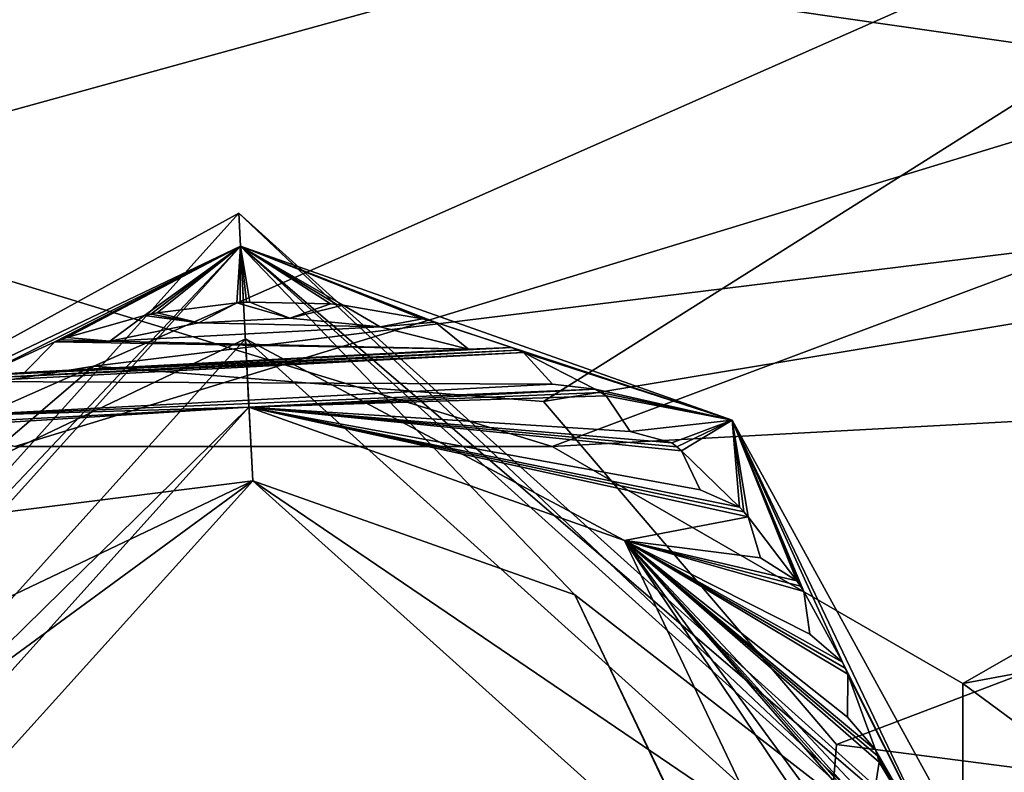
# Model space of a CAD drawing. Header units: inches. Extents: x -11.1 to 11.1, y -1.6 to 7.8.
# Tile 253 of 256: x -8.749 to -8.404, y 6.932 to 7.196. Entities that reach past the tile are written whole.
import ezdxf

# ---------------------------------------------------------------- set-up
doc = ezdxf.new("R2010")
doc.units = ezdxf.units.IN
doc.header["$LTSCALE"] = 81.481481
doc.header["$MEASUREMENT"] = 0

msp = doc.modelspace()

# ---------------------------------------------------------------- linework, layer by layer
at = {"layer": '19335', "linetype": 'Continuous'}
for points in [[(-7.7313, 7.3575, 8.57625), (-8.7503, 7.04641, 8.57625), (-9.5813, 7.09133, 8.57625), (-7.7313, 7.3575, 8.57625)], [(-9.5813, 7.3575, 8.57625), (-7.7313, 7.3575, 8.57625), (-9.5813, 7.09133, 8.57625), (-9.5813, 7.3575, 8.57625)], [(-8.5623, 7.04641, 8.57625), (-8.7503, 7.04641, 8.57625), (-7.7313, 7.3575, 8.57625), (-8.5623, 7.04641, 8.57625)], [(-8.4186, 6.96346, 8.57625), (-8.5623, 7.04641, 8.57625), (-7.7313, 7.3575, 8.57625), (-8.4186, 6.96346, 8.57625)], [(-8.4186, 6.79737, 8.57625), (-8.4186, 6.96346, 8.57625), (-7.7313, 7.3575, 8.57625), (-8.4186, 6.79737, 8.57625)], [(-7.93284, 6.60487, 8.57625), (-8.4186, 6.79737, 8.57625), (-7.7313, 7.3575, 8.57625), (-7.93284, 6.60487, 8.57625)]]:
    msp.add_3dface(points, dxfattribs=at)
at = {"layer": '19337', "linetype": 'Continuous'}
for points in [[(-9.5813, 7.3575, 8.76425), (-7.7313, 7.09133, 8.76425), (-7.7313, 7.3575, 8.76425), (-9.5813, 7.3575, 8.76425)], [(-7.7313, 7.09133, 8.76425), (-9.5813, 7.3575, 8.76425), (-8.5623, 7.04641, 8.76425), (-7.7313, 7.09133, 8.76425)], [(-8.5623, 7.04641, 8.76425), (-9.5813, 7.3575, 8.76425), (-8.7503, 7.04641, 8.76425), (-8.5623, 7.04641, 8.76425)], [(-8.4186, 6.96346, 8.76425), (-7.7313, 7.09133, 8.76425), (-8.5623, 7.04641, 8.76425), (-8.4186, 6.96346, 8.76425)], [(-7.7313, 7.09133, 8.76425), (-8.4186, 6.96346, 8.76425), (-7.93284, 6.60487, 8.76425), (-7.7313, 7.09133, 8.76425)], [(-8.4186, 6.96346, 8.76425), (-8.4186, 6.79737, 8.76425), (-7.93284, 6.60487, 8.76425), (-8.4186, 6.96346, 8.76425)]]:
    msp.add_3dface(points, dxfattribs=at)
at = {"layer": '19346', "linetype": 'Continuous'}
for points in [[(-8.7503, 7.04641, 8.57625), (-8.5623, 7.04641, 8.57625), (-8.7503, 7.04641, 8.76425), (-8.7503, 7.04641, 8.57625)], [(-8.5623, 7.04641, 8.57625), (-8.5623, 7.04641, 8.76425), (-8.7503, 7.04641, 8.76425), (-8.5623, 7.04641, 8.57625)]]:
    msp.add_3dface(points, dxfattribs=at)
at = {"layer": '19347', "linetype": 'Continuous'}
for points in [[(-8.5623, 7.04641, 8.57625), (-8.4186, 6.96346, 8.57625), (-8.5623, 7.04641, 8.76425), (-8.5623, 7.04641, 8.57625)], [(-8.4186, 6.96346, 8.57625), (-8.4186, 6.96346, 8.76425), (-8.5623, 7.04641, 8.76425), (-8.4186, 6.96346, 8.57625)], [(-8.4186, 6.96346, 8.57625), (-8.4186, 6.79737, 8.57625), (-8.4186, 6.96346, 8.76425), (-8.4186, 6.96346, 8.57625)], [(-8.4186, 6.79737, 8.57625), (-8.4186, 6.79737, 8.76425), (-8.4186, 6.96346, 8.76425), (-8.4186, 6.79737, 8.57625)]]:
    msp.add_3dface(points, dxfattribs=at)
at = {"layer": '19400', "linetype": 'Continuous'}
for points in [[(-9.46676, 7.21717, 8.76425), (-8.13392, 7.33433, 8.76425), (-9.58392, 6.93433, 8.76425), (-9.46676, 7.21717, 8.76425)], [(-9.58392, 6.93433, 8.76425), (-8.13392, 7.33433, 8.76425), (-8.72265, 7.07449, 8.76425), (-9.58392, 6.93433, 8.76425)], [(-8.13392, 7.33433, 8.76425), (-7.82241, 7.18523, 8.76425), (-8.72265, 7.07449, 8.76425), (-8.13392, 7.33433, 8.76425)], [(-8.72265, 7.07449, 8.76425), (-7.82241, 7.18523, 8.76425), (-8.56529, 7.06209, 8.76425), (-8.72265, 7.07449, 8.76425)], [(-7.82241, 7.18523, 8.76425), (-8.46276, 6.94207, 8.76425), (-8.56529, 7.06209, 8.76425), (-7.82241, 7.18523, 8.76425)], [(-7.82241, 7.18523, 8.76425), (-7.7431, 6.8491, 8.76425), (-8.46276, 6.94207, 8.76425), (-7.82241, 7.18523, 8.76425)], [(-8.84268, 6.97196, 8.76425), (-9.58392, 6.93433, 8.76425), (-8.72265, 7.07449, 8.76425), (-8.84268, 6.97196, 8.76425)], [(-8.46276, 6.94207, 8.76425), (-7.7431, 6.8491, 8.76425), (-8.47516, 6.7847, 8.76425), (-8.46276, 6.94207, 8.76425)]]:
    msp.add_3dface(points, dxfattribs=at)
at = {"layer": '19403', "linetype": 'Continuous'}
for points in [[(-9.18392, 7.33433, 8.95225), (-9.58392, 6.93433, 8.95225), (-8.13392, 7.33433, 8.95225), (-9.18392, 7.33433, 8.95225)], [(-8.13392, 7.33433, 8.95225), (-9.58392, 6.93433, 8.95225), (-8.72265, 7.07449, 8.95225), (-8.13392, 7.33433, 8.95225)], [(-8.13392, 7.33433, 8.95225), (-8.72265, 7.07449, 8.95225), (-8.56529, 7.06209, 8.95225), (-8.13392, 7.33433, 8.95225)], [(-7.82241, 7.18523, 8.95225), (-8.13392, 7.33433, 8.95225), (-8.56529, 7.06209, 8.95225), (-7.82241, 7.18523, 8.95225)], [(-7.7431, 6.8491, 8.95225), (-7.82241, 7.18523, 8.95225), (-8.59518, 6.68218, 8.95225), (-7.7431, 6.8491, 8.95225)], [(-7.82241, 7.18523, 8.95225), (-8.47516, 6.7847, 8.95225), (-8.59518, 6.68218, 8.95225), (-7.82241, 7.18523, 8.95225)], [(-8.46276, 6.94207, 8.95225), (-7.82241, 7.18523, 8.95225), (-8.56529, 7.06209, 8.95225), (-8.46276, 6.94207, 8.95225)], [(-7.82241, 7.18523, 8.95225), (-8.46276, 6.94207, 8.95225), (-8.47516, 6.7847, 8.95225), (-7.82241, 7.18523, 8.95225)], [(-9.58392, 6.93433, 8.95225), (-9.58392, 6.69333, 8.95225), (-8.72265, 7.07449, 8.95225), (-9.58392, 6.93433, 8.95225)], [(-9.58392, 6.69333, 8.95225), (-8.84268, 6.97196, 8.95225), (-8.72265, 7.07449, 8.95225), (-9.58392, 6.69333, 8.95225)]]:
    msp.add_3dface(points, dxfattribs=at)
at = {"layer": '19421', "linetype": 'Continuous'}
for points in [[(-8.46276, 6.94207, 8.76425), (-8.47516, 6.7847, 8.76425), (-8.46276, 6.94207, 8.95225), (-8.46276, 6.94207, 8.76425)], [(-8.46276, 6.94207, 8.95225), (-8.47516, 6.7847, 8.76425), (-8.47516, 6.7847, 8.95225), (-8.46276, 6.94207, 8.95225)]]:
    msp.add_3dface(points, dxfattribs=at)
at = {"layer": '19422', "linetype": 'Continuous'}
for points in [[(-8.84268, 6.97196, 8.76425), (-8.72265, 7.07449, 8.76425), (-8.84268, 6.97196, 8.95225), (-8.84268, 6.97196, 8.76425)], [(-8.84268, 6.97196, 8.95225), (-8.72265, 7.07449, 8.76425), (-8.72265, 7.07449, 8.95225), (-8.84268, 6.97196, 8.95225)], [(-8.72265, 7.07449, 8.76425), (-8.56529, 7.06209, 8.76425), (-8.72265, 7.07449, 8.95225), (-8.72265, 7.07449, 8.76425)], [(-8.72265, 7.07449, 8.95225), (-8.56529, 7.06209, 8.76425), (-8.56529, 7.06209, 8.95225), (-8.72265, 7.07449, 8.95225)], [(-8.56529, 7.06209, 8.76425), (-8.46276, 6.94207, 8.76425), (-8.56529, 7.06209, 8.95225), (-8.56529, 7.06209, 8.76425)], [(-8.46276, 6.94207, 8.76425), (-8.46276, 6.94207, 8.95225), (-8.56529, 7.06209, 8.95225), (-8.46276, 6.94207, 8.76425)]]:
    msp.add_3dface(points, dxfattribs=at)
at = {"layer": '69756', "color": 9, "linetype": 'Continuous', "true_color": 0xc6c1bc}
for points in [[(-8.54532, 7.06527, 8.91625), (-8.54725, 7.06643, 8.91625), (-8.54532, 7.06527, 8.95225), (-8.54532, 7.06527, 8.91625)], [(-8.54532, 7.06527, 8.95225), (-8.54725, 7.06643, 8.91625), (-8.54725, 7.06643, 8.95225), (-8.54532, 7.06527, 8.95225)], [(-8.5434, 7.06409, 8.91625), (-8.54532, 7.06527, 8.91625), (-8.5434, 7.06409, 8.95225), (-8.5434, 7.06409, 8.91625)], [(-8.5434, 7.06409, 8.95225), (-8.54532, 7.06527, 8.91625), (-8.54532, 7.06527, 8.95225), (-8.5434, 7.06409, 8.95225)]]:
    msp.add_3dface(points, dxfattribs=at)
at = {"layer": '69757', "color": 9, "linetype": 'Continuous', "true_color": 0xc6c1bc}
for points in [[(-8.672, 7.12799, 9.17075), (-8.90857, 6.86525, 9.17075), (-8.6714, 7.1165, 9.18225), (-8.672, 7.12799, 9.17075)], [(-8.6714, 7.1165, 9.18225), (-8.90857, 6.86525, 9.17075), (-8.89709, 6.86586, 9.18225), (-8.6714, 7.1165, 9.18225)]]:
    msp.add_3dface(points, dxfattribs=at)
at = {"layer": '69760', "color": 9, "linetype": 'Continuous', "true_color": 0xc6c1bc}
for points in [[(-8.47669, 6.99935, 8.91625), (-8.48944, 7.00737, 8.91625), (-8.48944, 7.00737, 8.95225), (-8.47669, 6.99935, 8.91625)], [(-8.47669, 6.99935, 8.91625), (-8.48944, 7.00737, 8.95225), (-8.47669, 6.99935, 8.95225), (-8.47669, 6.99935, 8.91625)]]:
    msp.add_3dface(points, dxfattribs=at)
at = {"layer": '69770', "color": 9, "linetype": 'Continuous', "true_color": 0xc6c1bc}
for points in [[(-8.73212, 7.08447, 8.91625), (-8.73424, 7.0837, 8.91625), (-8.73212, 7.08447, 8.95225), (-8.73212, 7.08447, 8.91625)], [(-8.73212, 7.08447, 8.95225), (-8.73424, 7.0837, 8.91625), (-8.73424, 7.0837, 8.95225), (-8.73212, 7.08447, 8.95225)], [(-8.73424, 7.0837, 8.91625), (-8.73635, 7.08292, 8.91625), (-8.73424, 7.0837, 8.95225), (-8.73424, 7.0837, 8.91625)], [(-8.73635, 7.08292, 8.91625), (-8.73635, 7.08292, 8.95225), (-8.73424, 7.0837, 8.95225), (-8.73635, 7.08292, 8.91625)]]:
    msp.add_3dface(points, dxfattribs=at)
at = {"layer": '69773', "color": 9, "linetype": 'Continuous', "true_color": 0xc6c1bc}
for points in [[(-8.66969, 7.08405, 8.85025), (-8.81213, 7.01603, 8.83225), (-8.86463, 6.86755, 8.85025), (-8.66969, 7.08405, 8.85025)], [(-8.66969, 7.08405, 8.83225), (-8.81213, 7.01603, 8.83225), (-8.66969, 7.08405, 8.85025), (-8.66969, 7.08405, 8.83225)]]:
    msp.add_3dface(points, dxfattribs=at)
at = {"layer": '69774', "color": 9, "linetype": 'Continuous', "true_color": 0xc6c1bc}
for points in [[(-8.66709, 7.03437, 9.18225), (-8.81497, 6.87054, 9.18225), (-8.66709, 7.03437, 8.83225), (-8.66709, 7.03437, 9.18225)], [(-8.66709, 7.03437, 8.83225), (-8.81497, 6.87054, 9.18225), (-8.77505, 6.98286, 8.83225), (-8.66709, 7.03437, 8.83225)]]:
    msp.add_3dface(points, dxfattribs=at)
at = {"layer": '69780', "color": 9, "linetype": 'Continuous', "true_color": 0xc6c1bc}
for points in [[(-8.67149, 7.09672, 8.91625), (-8.67261, 7.09665, 8.91625), (-8.67149, 7.09672, 8.95225), (-8.67149, 7.09672, 8.91625)], [(-8.67261, 7.09665, 8.91625), (-8.67261, 7.09665, 8.95225), (-8.67149, 7.09672, 8.95225), (-8.67261, 7.09665, 8.91625)], [(-8.67036, 7.09678, 8.91625), (-8.67149, 7.09672, 8.91625), (-8.67036, 7.09678, 8.95225), (-8.67036, 7.09678, 8.91625)], [(-8.67036, 7.09678, 8.95225), (-8.67149, 7.09672, 8.91625), (-8.67149, 7.09672, 8.95225), (-8.67036, 7.09678, 8.95225)], [(-8.66924, 7.09684, 8.91625), (-8.67036, 7.09678, 8.91625), (-8.66924, 7.09684, 8.95225), (-8.66924, 7.09684, 8.91625)], [(-8.66924, 7.09684, 8.95225), (-8.67036, 7.09678, 8.91625), (-8.67036, 7.09678, 8.95225), (-8.66924, 7.09684, 8.95225)], [(-8.66811, 7.09689, 8.91625), (-8.66924, 7.09684, 8.91625), (-8.66811, 7.09689, 8.95225), (-8.66811, 7.09689, 8.91625)], [(-8.66811, 7.09689, 8.95225), (-8.66924, 7.09684, 8.91625), (-8.66924, 7.09684, 8.95225), (-8.66811, 7.09689, 8.95225)]]:
    msp.add_3dface(points, dxfattribs=at)
at = {"layer": '69781', "color": 9, "linetype": 'Continuous', "true_color": 0xc6c1bc}
for points in [[(-8.66844, 7.06006, 8.91625), (-8.66969, 7.08405, 8.85025), (-8.86463, 6.86755, 8.85025), (-8.66844, 7.06006, 8.91625)], [(-8.84065, 6.8689, 8.91625), (-8.66844, 7.06006, 8.91625), (-8.86463, 6.86755, 8.85025), (-8.84065, 6.8689, 8.91625)]]:
    msp.add_3dface(points, dxfattribs=at)
at = {"layer": '69782', "color": 9, "linetype": 'Continuous', "true_color": 0xc6c1bc}
for points in [[(-8.45893, 6.95168, 8.91625), (-8.45883, 6.96674, 8.91625), (-8.45883, 6.96674, 8.95225), (-8.45893, 6.95168, 8.91625)], [(-8.45893, 6.95168, 8.91625), (-8.45883, 6.96674, 8.95225), (-8.45893, 6.95168, 8.95225), (-8.45893, 6.95168, 8.91625)]]:
    msp.add_3dface(points, dxfattribs=at)
at = {"layer": '69797', "color": 9, "linetype": 'Continuous', "true_color": 0xc6c1bc}
for points in [[(-8.66844, 7.06006, 8.91625), (-8.53699, 7.01342, 8.91625), (-8.66969, 7.08405, 8.85025), (-8.66844, 7.06006, 8.91625)], [(-8.66969, 7.08405, 8.85025), (-8.53699, 7.01342, 8.91625), (-8.4532, 6.88911, 8.85025), (-8.66969, 7.08405, 8.85025)], [(-8.53699, 7.01342, 8.91625), (-8.47719, 6.88776, 8.91625), (-8.4532, 6.88911, 8.85025), (-8.53699, 7.01342, 8.91625)]]:
    msp.add_3dface(points, dxfattribs=at)
at = {"layer": '69799', "color": 9, "linetype": 'Continuous', "true_color": 0xc6c1bc}
for points in [[(-8.44912, 6.94026, 8.91625), (-8.45893, 6.95168, 8.91625), (-8.45893, 6.95168, 8.95225), (-8.44912, 6.94026, 8.91625)], [(-8.44912, 6.94026, 8.91625), (-8.45893, 6.95168, 8.95225), (-8.44912, 6.94026, 8.95225), (-8.44912, 6.94026, 8.91625)]]:
    msp.add_3dface(points, dxfattribs=at)
at = {"layer": '69802', "color": 9, "linetype": 'Continuous', "true_color": 0xc6c1bc}
for points in [[(-8.63768, 7.09605, 8.91625), (-8.63992, 7.09625, 8.91625), (-8.63768, 7.09605, 8.95225), (-8.63768, 7.09605, 8.91625)], [(-8.63992, 7.09625, 8.91625), (-8.63992, 7.09625, 8.95225), (-8.63768, 7.09605, 8.95225), (-8.63992, 7.09625, 8.91625)], [(-8.63543, 7.09582, 8.91625), (-8.63768, 7.09605, 8.91625), (-8.63543, 7.09582, 8.95225), (-8.63543, 7.09582, 8.91625)], [(-8.63543, 7.09582, 8.95225), (-8.63768, 7.09605, 8.91625), (-8.63768, 7.09605, 8.95225), (-8.63543, 7.09582, 8.95225)]]:
    msp.add_3dface(points, dxfattribs=at)
at = {"layer": '69805', "color": 9, "linetype": 'Continuous', "true_color": 0xc6c1bc}
for points in [[(-8.59158, 7.08042, 8.91625), (-8.60328, 7.08989, 8.91625), (-8.60328, 7.08989, 8.95225), (-8.59158, 7.08042, 8.91625)], [(-8.59158, 7.08042, 8.91625), (-8.60328, 7.08989, 8.95225), (-8.59158, 7.08042, 8.95225), (-8.59158, 7.08042, 8.91625)]]:
    msp.add_3dface(points, dxfattribs=at)
at = {"layer": '69806', "color": 9, "linetype": 'Continuous', "true_color": 0xc6c1bc}
for points in [[(-8.68593, 7.08962, 8.91625), (-8.70058, 7.09308, 8.91625), (-8.70058, 7.09308, 8.95225), (-8.68593, 7.08962, 8.91625)], [(-8.68593, 7.08962, 8.91625), (-8.70058, 7.09308, 8.95225), (-8.68593, 7.08962, 8.95225), (-8.68593, 7.08962, 8.91625)]]:
    msp.add_3dface(points, dxfattribs=at)
at = {"layer": '69808', "color": 9, "linetype": 'Continuous', "true_color": 0xc6c1bc}
for points in [[(-8.57653, 7.08097, 8.91625), (-8.59158, 7.08042, 8.91625), (-8.59158, 7.08042, 8.95225), (-8.57653, 7.08097, 8.91625)], [(-8.57653, 7.08097, 8.91625), (-8.59158, 7.08042, 8.95225), (-8.57653, 7.08097, 8.95225), (-8.57653, 7.08097, 8.91625)]]:
    msp.add_3dface(points, dxfattribs=at)
at = {"layer": '69814', "color": 9, "linetype": 'Continuous', "true_color": 0xc6c1bc}
for points in [[(-8.66969, 7.08405, 8.83225), (-8.66709, 7.03437, 8.83225), (-8.81213, 7.01603, 8.83225), (-8.66969, 7.08405, 8.83225)], [(-8.4532, 6.88918, 8.83225), (-8.66709, 7.03437, 8.83225), (-8.66969, 7.08405, 8.83225), (-8.4532, 6.88918, 8.83225)], [(-8.66709, 7.03437, 8.83225), (-8.77505, 6.98286, 8.83225), (-8.81213, 7.01603, 8.83225), (-8.66709, 7.03437, 8.83225)], [(-8.5029, 6.88689, 8.83225), (-8.66709, 7.03437, 8.83225), (-8.4532, 6.88918, 8.83225), (-8.5029, 6.88689, 8.83225)]]:
    msp.add_3dface(points, dxfattribs=at)
at = {"layer": '69816', "color": 9, "linetype": 'Continuous', "true_color": 0xc6c1bc}
for points in [[(-8.6714, 7.1165, 9.18225), (-8.89709, 6.86586, 9.18225), (-8.66709, 7.03437, 9.18225), (-8.6714, 7.1165, 9.18225)], [(-8.42074, 6.8908, 9.18225), (-8.6714, 7.1165, 9.18225), (-8.55434, 6.99442, 9.18225), (-8.42074, 6.8908, 9.18225)], [(-8.55434, 6.99442, 9.18225), (-8.6714, 7.1165, 9.18225), (-8.66709, 7.03437, 9.18225), (-8.55434, 6.99442, 9.18225)], [(-8.66709, 7.03437, 9.18225), (-8.89709, 6.86586, 9.18225), (-8.81497, 6.87054, 9.18225), (-8.66709, 7.03437, 9.18225)], [(-8.50286, 6.88613, 9.18225), (-8.42074, 6.8908, 9.18225), (-8.55434, 6.99442, 9.18225), (-8.50286, 6.88613, 9.18225)]]:
    msp.add_3dface(points, dxfattribs=at)
at = {"layer": '69822', "color": 9, "linetype": 'Continuous', "true_color": 0xc6c1bc}
for points in [[(-8.4532, 6.88918, 8.83225), (-8.66969, 7.08405, 8.83225), (-8.4532, 6.88911, 8.85025), (-8.4532, 6.88918, 8.83225)], [(-8.66969, 7.08405, 8.83225), (-8.66969, 7.08405, 8.85025), (-8.4532, 6.88911, 8.85025), (-8.66969, 7.08405, 8.83225)]]:
    msp.add_3dface(points, dxfattribs=at)
at = {"layer": '69824', "color": 9, "linetype": 'Continuous', "true_color": 0xc6c1bc}
for points in [[(-8.57445, 7.08011, 8.91625), (-8.57653, 7.08097, 8.91625), (-8.57445, 7.08011, 8.95225), (-8.57445, 7.08011, 8.91625)], [(-8.57653, 7.08097, 8.91625), (-8.57653, 7.08097, 8.95225), (-8.57445, 7.08011, 8.95225), (-8.57653, 7.08097, 8.91625)], [(-8.57237, 7.07923, 8.91625), (-8.57445, 7.08011, 8.91625), (-8.57237, 7.07923, 8.95225), (-8.57237, 7.07923, 8.91625)], [(-8.57237, 7.07923, 8.95225), (-8.57445, 7.08011, 8.91625), (-8.57445, 7.08011, 8.95225), (-8.57237, 7.07923, 8.95225)]]:
    msp.add_3dface(points, dxfattribs=at)
at = {"layer": '69827', "color": 9, "linetype": 'Continuous', "true_color": 0xc6c1bc}
for points in [[(-8.44849, 6.9381, 8.91625), (-8.44912, 6.94026, 8.91625), (-8.44849, 6.9381, 8.95225), (-8.44849, 6.9381, 8.91625)], [(-8.44912, 6.94026, 8.91625), (-8.44912, 6.94026, 8.95225), (-8.44849, 6.9381, 8.95225), (-8.44912, 6.94026, 8.91625)], [(-8.44789, 6.93593, 8.91625), (-8.44849, 6.9381, 8.91625), (-8.44789, 6.93593, 8.95225), (-8.44789, 6.93593, 8.91625)], [(-8.44849, 6.9381, 8.91625), (-8.44849, 6.9381, 8.95225), (-8.44789, 6.93593, 8.95225), (-8.44849, 6.9381, 8.91625)]]:
    msp.add_3dface(points, dxfattribs=at)
at = {"layer": '69828', "color": 9, "linetype": 'Continuous', "true_color": 0xc6c1bc}
for points in [[(-8.45975, 6.96879, 8.91625), (-8.46069, 6.97084, 8.91625), (-8.45975, 6.96879, 8.95225), (-8.45975, 6.96879, 8.91625)], [(-8.46069, 6.97084, 8.91625), (-8.46069, 6.97084, 8.95225), (-8.45975, 6.96879, 8.95225), (-8.46069, 6.97084, 8.91625)], [(-8.45883, 6.96674, 8.91625), (-8.45975, 6.96879, 8.91625), (-8.45883, 6.96674, 8.95225), (-8.45883, 6.96674, 8.91625)], [(-8.45975, 6.96879, 8.91625), (-8.45975, 6.96879, 8.95225), (-8.45883, 6.96674, 8.95225), (-8.45975, 6.96879, 8.91625)]]:
    msp.add_3dface(points, dxfattribs=at)
at = {"layer": '69829', "color": 9, "linetype": 'Continuous', "true_color": 0xc6c1bc}
for points in [[(-8.51872, 7.04625, 8.91625), (-8.52046, 7.04769, 8.91625), (-8.51872, 7.04625, 8.95225), (-8.51872, 7.04625, 8.91625)], [(-8.52046, 7.04769, 8.91625), (-8.52046, 7.04769, 8.95225), (-8.51872, 7.04625, 8.95225), (-8.52046, 7.04769, 8.91625)], [(-8.517, 7.0448, 8.91625), (-8.51872, 7.04625, 8.91625), (-8.517, 7.0448, 8.95225), (-8.517, 7.0448, 8.91625)], [(-8.51872, 7.04625, 8.91625), (-8.51872, 7.04625, 8.95225), (-8.517, 7.0448, 8.95225), (-8.51872, 7.04625, 8.91625)]]:
    msp.add_3dface(points, dxfattribs=at)
at = {"layer": '69830', "color": 9, "linetype": 'Continuous', "true_color": 0xc6c1bc}
for points in [[(-8.60765, 7.09099, 8.91625), (-8.62245, 7.0882, 8.91625), (-8.62245, 7.0882, 8.95225), (-8.60765, 7.09099, 8.91625)], [(-8.60765, 7.09099, 8.91625), (-8.62245, 7.0882, 8.95225), (-8.60765, 7.09099, 8.95225), (-8.60765, 7.09099, 8.91625)]]:
    msp.add_3dface(points, dxfattribs=at)
at = {"layer": '69835', "color": 9, "linetype": 'Continuous', "true_color": 0xc6c1bc}
for points in [[(-8.46069, 6.97084, 8.91625), (-8.4721, 6.98067, 8.91625), (-8.4721, 6.98067, 8.95225), (-8.46069, 6.97084, 8.91625)], [(-8.46069, 6.97084, 8.91625), (-8.4721, 6.98067, 8.95225), (-8.46069, 6.97084, 8.95225), (-8.46069, 6.97084, 8.91625)]]:
    msp.add_3dface(points, dxfattribs=at)
at = {"layer": '69836', "color": 9, "linetype": 'Continuous', "true_color": 0xc6c1bc}
for points in [[(-8.47546, 6.99747, 8.91625), (-8.47669, 6.99935, 8.91625), (-8.47546, 6.99747, 8.95225), (-8.47546, 6.99747, 8.91625)], [(-8.47669, 6.99935, 8.91625), (-8.47669, 6.99935, 8.95225), (-8.47546, 6.99747, 8.95225), (-8.47669, 6.99935, 8.91625)], [(-8.47424, 6.99557, 8.91625), (-8.47546, 6.99747, 8.91625), (-8.47424, 6.99557, 8.95225), (-8.47424, 6.99557, 8.91625)], [(-8.47546, 6.99747, 8.91625), (-8.47546, 6.99747, 8.95225), (-8.47424, 6.99557, 8.95225), (-8.47546, 6.99747, 8.91625)]]:
    msp.add_3dface(points, dxfattribs=at)
at = {"layer": '69840', "color": 9, "linetype": 'Continuous', "true_color": 0xc6c1bc}
for points in [[(-8.62245, 7.0882, 8.91625), (-8.63543, 7.09582, 8.91625), (-8.63543, 7.09582, 8.95225), (-8.62245, 7.0882, 8.91625)], [(-8.62245, 7.0882, 8.91625), (-8.63543, 7.09582, 8.95225), (-8.62245, 7.0882, 8.95225), (-8.62245, 7.0882, 8.91625)]]:
    msp.add_3dface(points, dxfattribs=at)
at = {"layer": '69841', "color": 9, "linetype": 'Continuous', "true_color": 0xc6c1bc}
for points in [[(-8.54725, 7.06643, 8.95225), (-8.54725, 7.06643, 8.91625), (-8.56221, 7.06812, 8.95225), (-8.54725, 7.06643, 8.95225)], [(-8.54725, 7.06643, 8.91625), (-8.56221, 7.06812, 8.91625), (-8.56221, 7.06812, 8.95225), (-8.54725, 7.06643, 8.91625)]]:
    msp.add_3dface(points, dxfattribs=at)
at = {"layer": '69846', "color": 9, "linetype": 'Continuous', "true_color": 0xc6c1bc}
for points in [[(-8.6714, 7.1165, 8.95225), (-8.76203, 7.07125, 8.95225), (-8.8363, 7.03775, 8.95225), (-8.6714, 7.1165, 8.95225)], [(-8.73635, 7.08292, 8.95225), (-8.76203, 7.07125, 8.95225), (-8.6714, 7.1165, 8.95225), (-8.73635, 7.08292, 8.95225)], [(-8.73424, 7.0837, 8.95225), (-8.73635, 7.08292, 8.95225), (-8.6714, 7.1165, 8.95225), (-8.73424, 7.0837, 8.95225)], [(-8.73212, 7.08447, 8.95225), (-8.73424, 7.0837, 8.95225), (-8.6714, 7.1165, 8.95225), (-8.73212, 7.08447, 8.95225)], [(-8.705, 7.09217, 8.95225), (-8.73212, 7.08447, 8.95225), (-8.6714, 7.1165, 8.95225), (-8.705, 7.09217, 8.95225)], [(-8.70279, 7.09264, 8.95225), (-8.705, 7.09217, 8.95225), (-8.6714, 7.1165, 8.95225), (-8.70279, 7.09264, 8.95225)], [(-8.70058, 7.09308, 8.95225), (-8.70279, 7.09264, 8.95225), (-8.6714, 7.1165, 8.95225), (-8.70058, 7.09308, 8.95225)], [(-8.67261, 7.09665, 8.95225), (-8.70058, 7.09308, 8.95225), (-8.6714, 7.1165, 8.95225), (-8.67261, 7.09665, 8.95225)], [(-8.67149, 7.09672, 8.95225), (-8.67261, 7.09665, 8.95225), (-8.6714, 7.1165, 8.95225), (-8.67149, 7.09672, 8.95225)], [(-8.67036, 7.09678, 8.95225), (-8.67149, 7.09672, 8.95225), (-8.6714, 7.1165, 8.95225), (-8.67036, 7.09678, 8.95225)], [(-8.66811, 7.09689, 8.95225), (-8.66924, 7.09684, 8.95225), (-8.6714, 7.1165, 8.95225), (-8.66811, 7.09689, 8.95225)], [(-8.63992, 7.09625, 8.95225), (-8.66811, 7.09689, 8.95225), (-8.6714, 7.1165, 8.95225), (-8.63992, 7.09625, 8.95225)], [(-8.66924, 7.09684, 8.95225), (-8.67036, 7.09678, 8.95225), (-8.6714, 7.1165, 8.95225), (-8.66924, 7.09684, 8.95225)], [(-8.63768, 7.09605, 8.95225), (-8.63992, 7.09625, 8.95225), (-8.6714, 7.1165, 8.95225), (-8.63768, 7.09605, 8.95225)], [(-8.63543, 7.09582, 8.95225), (-8.63768, 7.09605, 8.95225), (-8.6714, 7.1165, 8.95225), (-8.63543, 7.09582, 8.95225)], [(-8.60765, 7.09099, 8.95225), (-8.63543, 7.09582, 8.95225), (-8.6714, 7.1165, 8.95225), (-8.60765, 7.09099, 8.95225)], [(-8.60546, 7.09045, 8.95225), (-8.60765, 7.09099, 8.95225), (-8.6714, 7.1165, 8.95225), (-8.60546, 7.09045, 8.95225)], [(-8.60328, 7.08989, 8.95225), (-8.60546, 7.09045, 8.95225), (-8.6714, 7.1165, 8.95225), (-8.60328, 7.08989, 8.95225)], [(-8.60328, 7.08989, 8.95225), (-8.6714, 7.1165, 8.95225), (-8.49931, 7.05555, 8.95225), (-8.60328, 7.08989, 8.95225)], [(-8.68593, 7.08962, 8.95225), (-8.70058, 7.09308, 8.95225), (-8.67261, 7.09665, 8.95225), (-8.68593, 7.08962, 8.95225)], [(-8.65413, 7.09129, 8.95225), (-8.66811, 7.09689, 8.95225), (-8.63992, 7.09625, 8.95225), (-8.65413, 7.09129, 8.95225)], [(-8.62245, 7.0882, 8.95225), (-8.63543, 7.09582, 8.95225), (-8.60765, 7.09099, 8.95225), (-8.62245, 7.0882, 8.95225)], [(-8.71712, 7.08324, 8.95225), (-8.73212, 7.08447, 8.95225), (-8.705, 7.09217, 8.95225), (-8.71712, 7.08324, 8.95225)], [(-8.59158, 7.08042, 8.95225), (-8.60328, 7.08989, 8.95225), (-8.57653, 7.08097, 8.95225), (-8.59158, 7.08042, 8.95225)], [(-8.57653, 7.08097, 8.95225), (-8.60328, 7.08989, 8.95225), (-8.49931, 7.05555, 8.95225), (-8.57653, 7.08097, 8.95225)], [(-8.74701, 7.07228, 8.95225), (-8.76203, 7.07125, 8.95225), (-8.73635, 7.08292, 8.95225), (-8.74701, 7.07228, 8.95225)], [(-8.57445, 7.08011, 8.95225), (-8.57653, 7.08097, 8.95225), (-8.49931, 7.05555, 8.95225), (-8.57445, 7.08011, 8.95225)], [(-8.57237, 7.07923, 8.95225), (-8.57445, 7.08011, 8.95225), (-8.49931, 7.05555, 8.95225), (-8.57237, 7.07923, 8.95225)], [(-8.57237, 7.07923, 8.95225), (-8.54725, 7.06643, 8.95225), (-8.56221, 7.06812, 8.95225), (-8.57237, 7.07923, 8.95225)], [(-8.54725, 7.06643, 8.95225), (-8.57237, 7.07923, 8.95225), (-8.49931, 7.05555, 8.95225), (-8.54725, 7.06643, 8.95225)], [(-8.54532, 7.06527, 8.95225), (-8.54725, 7.06643, 8.95225), (-8.49931, 7.05555, 8.95225), (-8.54532, 7.06527, 8.95225)], [(-8.5434, 7.06409, 8.95225), (-8.54532, 7.06527, 8.95225), (-8.49931, 7.05555, 8.95225), (-8.5434, 7.06409, 8.95225)], [(-8.5434, 7.06409, 8.95225), (-8.49931, 7.05555, 8.95225), (-8.535, 7.05159, 8.95225), (-8.5434, 7.06409, 8.95225)], [(-8.535, 7.05159, 8.95225), (-8.49931, 7.05555, 8.95225), (-8.52046, 7.04769, 8.95225), (-8.535, 7.05159, 8.95225)], [(-8.52046, 7.04769, 8.95225), (-8.49931, 7.05555, 8.95225), (-8.51872, 7.04625, 8.95225), (-8.52046, 7.04769, 8.95225)], [(-8.51872, 7.04625, 8.95225), (-8.49931, 7.05555, 8.95225), (-8.517, 7.0448, 8.95225), (-8.51872, 7.04625, 8.95225)], [(-8.517, 7.0448, 8.95225), (-8.49931, 7.05555, 8.95225), (-8.49677, 7.02516, 8.95225), (-8.517, 7.0448, 8.95225)], [(-8.49931, 7.05555, 8.95225), (-8.42074, 6.89082, 8.95225), (-8.46069, 6.97084, 8.95225), (-8.49931, 7.05555, 8.95225)], [(-8.49677, 7.02516, 8.95225), (-8.49931, 7.05555, 8.95225), (-8.49526, 7.02348, 8.95225), (-8.49677, 7.02516, 8.95225)], [(-8.49526, 7.02348, 8.95225), (-8.49931, 7.05555, 8.95225), (-8.49377, 7.02179, 8.95225), (-8.49526, 7.02348, 8.95225)], [(-8.49377, 7.02179, 8.95225), (-8.49931, 7.05555, 8.95225), (-8.47669, 6.99935, 8.95225), (-8.49377, 7.02179, 8.95225)], [(-8.47669, 6.99935, 8.95225), (-8.49931, 7.05555, 8.95225), (-8.47546, 6.99747, 8.95225), (-8.47669, 6.99935, 8.95225)], [(-8.47546, 6.99747, 8.95225), (-8.49931, 7.05555, 8.95225), (-8.47424, 6.99557, 8.95225), (-8.47546, 6.99747, 8.95225)], [(-8.47424, 6.99557, 8.95225), (-8.49931, 7.05555, 8.95225), (-8.46069, 6.97084, 8.95225), (-8.47424, 6.99557, 8.95225)], [(-8.51056, 7.03119, 8.95225), (-8.517, 7.0448, 8.95225), (-8.49677, 7.02516, 8.95225), (-8.51056, 7.03119, 8.95225)], [(-8.48944, 7.00737, 8.95225), (-8.49377, 7.02179, 8.95225), (-8.47669, 6.99935, 8.95225), (-8.48944, 7.00737, 8.95225)], [(-8.4721, 6.98067, 8.95225), (-8.47424, 6.99557, 8.95225), (-8.46069, 6.97084, 8.95225), (-8.4721, 6.98067, 8.95225)], [(-8.46069, 6.97084, 8.95225), (-8.42074, 6.89082, 8.95225), (-8.45975, 6.96879, 8.95225), (-8.46069, 6.97084, 8.95225)], [(-8.45975, 6.96879, 8.95225), (-8.42074, 6.89082, 8.95225), (-8.45883, 6.96674, 8.95225), (-8.45975, 6.96879, 8.95225)], [(-8.45893, 6.95168, 8.95225), (-8.45883, 6.96674, 8.95225), (-8.44912, 6.94026, 8.95225), (-8.45893, 6.95168, 8.95225)], [(-8.45883, 6.96674, 8.95225), (-8.42074, 6.89082, 8.95225), (-8.44912, 6.94026, 8.95225), (-8.45883, 6.96674, 8.95225)], [(-8.44912, 6.94026, 8.95225), (-8.42074, 6.89082, 8.95225), (-8.44849, 6.9381, 8.95225), (-8.44912, 6.94026, 8.95225)], [(-8.44849, 6.9381, 8.95225), (-8.42074, 6.89082, 8.95225), (-8.44789, 6.93593, 8.95225), (-8.44849, 6.9381, 8.95225)], [(-8.44789, 6.93593, 8.95225), (-8.42074, 6.89082, 8.95225), (-8.45023, 6.92106, 8.95225), (-8.44789, 6.93593, 8.95225)]]:
    msp.add_3dface(points, dxfattribs=at)
at = {"layer": '69847', "color": 9, "linetype": 'Continuous', "true_color": 0xc6c1bc}
for points in [[(-8.672, 7.12799, 8.96375), (-8.8363, 7.03775, 8.95225), (-8.90857, 6.86525, 8.96375), (-8.672, 7.12799, 8.96375)], [(-8.6714, 7.1165, 8.95225), (-8.8363, 7.03775, 8.95225), (-8.672, 7.12799, 8.96375), (-8.6714, 7.1165, 8.95225)]]:
    msp.add_3dface(points, dxfattribs=at)
at = {"layer": '69849', "color": 9, "linetype": 'Continuous', "true_color": 0xc6c1bc}
for points in [[(-8.60546, 7.09045, 8.91625), (-8.60765, 7.09099, 8.91625), (-8.60546, 7.09045, 8.95225), (-8.60546, 7.09045, 8.91625)], [(-8.60765, 7.09099, 8.91625), (-8.60765, 7.09099, 8.95225), (-8.60546, 7.09045, 8.95225), (-8.60765, 7.09099, 8.91625)], [(-8.60328, 7.08989, 8.91625), (-8.60546, 7.09045, 8.91625), (-8.60328, 7.08989, 8.95225), (-8.60328, 7.08989, 8.91625)], [(-8.60328, 7.08989, 8.95225), (-8.60546, 7.09045, 8.91625), (-8.60546, 7.09045, 8.95225), (-8.60328, 7.08989, 8.95225)]]:
    msp.add_3dface(points, dxfattribs=at)
at = {"layer": '69850', "color": 9, "linetype": 'Continuous', "true_color": 0xc6c1bc}
for points in [[(-8.48944, 7.00737, 8.91625), (-8.49377, 7.02179, 8.91625), (-8.49377, 7.02179, 8.95225), (-8.48944, 7.00737, 8.91625)], [(-8.48944, 7.00737, 8.91625), (-8.49377, 7.02179, 8.95225), (-8.48944, 7.00737, 8.95225), (-8.48944, 7.00737, 8.91625)]]:
    msp.add_3dface(points, dxfattribs=at)
at = {"layer": '69852', "color": 9, "linetype": 'Continuous', "true_color": 0xc6c1bc}
for points in [[(-8.67261, 7.09665, 8.91625), (-8.65413, 7.09129, 8.91625), (-8.68593, 7.08962, 8.91625), (-8.67261, 7.09665, 8.91625)], [(-8.66811, 7.09689, 8.91625), (-8.65413, 7.09129, 8.91625), (-8.67261, 7.09665, 8.91625), (-8.66811, 7.09689, 8.91625)], [(-8.67149, 7.09672, 8.91625), (-8.66811, 7.09689, 8.91625), (-8.67261, 7.09665, 8.91625), (-8.67149, 7.09672, 8.91625)], [(-8.66924, 7.09684, 8.91625), (-8.66811, 7.09689, 8.91625), (-8.67149, 7.09672, 8.91625), (-8.66924, 7.09684, 8.91625)], [(-8.67036, 7.09678, 8.91625), (-8.66924, 7.09684, 8.91625), (-8.67149, 7.09672, 8.91625), (-8.67036, 7.09678, 8.91625)], [(-8.63992, 7.09625, 8.91625), (-8.63543, 7.09582, 8.91625), (-8.65413, 7.09129, 8.91625), (-8.63992, 7.09625, 8.91625)], [(-8.63543, 7.09582, 8.91625), (-8.62245, 7.0882, 8.91625), (-8.65413, 7.09129, 8.91625), (-8.63543, 7.09582, 8.91625)], [(-8.63768, 7.09605, 8.91625), (-8.63543, 7.09582, 8.91625), (-8.63992, 7.09625, 8.91625), (-8.63768, 7.09605, 8.91625)], [(-8.705, 7.09217, 8.91625), (-8.68593, 7.08962, 8.91625), (-8.71712, 7.08324, 8.91625), (-8.705, 7.09217, 8.91625)], [(-8.70279, 7.09264, 8.91625), (-8.68593, 7.08962, 8.91625), (-8.705, 7.09217, 8.91625), (-8.70279, 7.09264, 8.91625)], [(-8.70058, 7.09308, 8.91625), (-8.68593, 7.08962, 8.91625), (-8.70279, 7.09264, 8.91625), (-8.70058, 7.09308, 8.91625)], [(-8.65413, 7.09129, 8.91625), (-8.62245, 7.0882, 8.91625), (-8.68593, 7.08962, 8.91625), (-8.65413, 7.09129, 8.91625)], [(-8.68593, 7.08962, 8.91625), (-8.62245, 7.0882, 8.91625), (-8.71712, 7.08324, 8.91625), (-8.68593, 7.08962, 8.91625)], [(-8.62245, 7.0882, 8.91625), (-8.59158, 7.08042, 8.91625), (-8.71712, 7.08324, 8.91625), (-8.62245, 7.0882, 8.91625)], [(-8.60765, 7.09099, 8.91625), (-8.60328, 7.08989, 8.91625), (-8.62245, 7.0882, 8.91625), (-8.60765, 7.09099, 8.91625)], [(-8.60328, 7.08989, 8.91625), (-8.59158, 7.08042, 8.91625), (-8.62245, 7.0882, 8.91625), (-8.60328, 7.08989, 8.91625)], [(-8.60546, 7.09045, 8.91625), (-8.60328, 7.08989, 8.91625), (-8.60765, 7.09099, 8.91625), (-8.60546, 7.09045, 8.91625)], [(-8.73212, 7.08447, 8.91625), (-8.71712, 7.08324, 8.91625), (-8.73424, 7.0837, 8.91625), (-8.73212, 7.08447, 8.91625)], [(-8.57653, 7.08097, 8.91625), (-8.57445, 7.08011, 8.91625), (-8.76203, 7.07125, 8.91625), (-8.57653, 7.08097, 8.91625)], [(-8.74701, 7.07228, 8.91625), (-8.57653, 7.08097, 8.91625), (-8.76203, 7.07125, 8.91625), (-8.74701, 7.07228, 8.91625)], [(-8.73635, 7.08292, 8.91625), (-8.59158, 7.08042, 8.91625), (-8.74701, 7.07228, 8.91625), (-8.73635, 7.08292, 8.91625)], [(-8.59158, 7.08042, 8.91625), (-8.57653, 7.08097, 8.91625), (-8.74701, 7.07228, 8.91625), (-8.59158, 7.08042, 8.91625)], [(-8.73424, 7.0837, 8.91625), (-8.71712, 7.08324, 8.91625), (-8.73635, 7.08292, 8.91625), (-8.73424, 7.0837, 8.91625)], [(-8.71712, 7.08324, 8.91625), (-8.59158, 7.08042, 8.91625), (-8.73635, 7.08292, 8.91625), (-8.71712, 7.08324, 8.91625)], [(-8.57237, 7.07923, 8.91625), (-8.56221, 7.06812, 8.91625), (-8.76598, 7.06909, 8.91625), (-8.57237, 7.07923, 8.91625)], [(-8.76401, 7.07018, 8.91625), (-8.57237, 7.07923, 8.91625), (-8.76598, 7.06909, 8.91625), (-8.76401, 7.07018, 8.91625)], [(-8.57445, 7.08011, 8.91625), (-8.57237, 7.07923, 8.91625), (-8.76401, 7.07018, 8.91625), (-8.57445, 7.08011, 8.91625)], [(-8.76203, 7.07125, 8.91625), (-8.57445, 7.08011, 8.91625), (-8.76401, 7.07018, 8.91625), (-8.76203, 7.07125, 8.91625)], [(-8.76598, 7.06909, 8.91625), (-8.56221, 7.06812, 8.91625), (-8.77493, 7.05698, 8.91625), (-8.76598, 7.06909, 8.91625)], [(-8.56221, 7.06812, 8.91625), (-8.54725, 7.06643, 8.91625), (-8.77493, 7.05698, 8.91625), (-8.56221, 7.06812, 8.91625)], [(-8.54725, 7.06643, 8.91625), (-8.66844, 7.06006, 8.91625), (-8.77493, 7.05698, 8.91625), (-8.54725, 7.06643, 8.91625)], [(-8.54725, 7.06643, 8.91625), (-8.54532, 7.06527, 8.91625), (-8.66844, 7.06006, 8.91625), (-8.54725, 7.06643, 8.91625)], [(-8.54532, 7.06527, 8.91625), (-8.5434, 7.06409, 8.91625), (-8.66844, 7.06006, 8.91625), (-8.54532, 7.06527, 8.91625)], [(-8.5434, 7.06409, 8.91625), (-8.535, 7.05159, 8.91625), (-8.66844, 7.06006, 8.91625), (-8.5434, 7.06409, 8.91625)], [(-8.79143, 7.05238, 8.91625), (-8.66844, 7.06006, 8.91625), (-8.84065, 6.8689, 8.91625), (-8.79143, 7.05238, 8.91625)], [(-8.79143, 7.05238, 8.91625), (-8.78963, 7.05373, 8.91625), (-8.66844, 7.06006, 8.91625), (-8.79143, 7.05238, 8.91625)], [(-8.78963, 7.05373, 8.91625), (-8.77493, 7.05698, 8.91625), (-8.66844, 7.06006, 8.91625), (-8.78963, 7.05373, 8.91625)], [(-8.49526, 7.02348, 8.91625), (-8.49377, 7.02179, 8.91625), (-8.66844, 7.06006, 8.91625), (-8.49526, 7.02348, 8.91625)], [(-8.66844, 7.06006, 8.91625), (-8.49377, 7.02179, 8.91625), (-8.53699, 7.01342, 8.91625), (-8.66844, 7.06006, 8.91625)], [(-8.49677, 7.02516, 8.91625), (-8.49526, 7.02348, 8.91625), (-8.66844, 7.06006, 8.91625), (-8.49677, 7.02516, 8.91625)], [(-8.51056, 7.03119, 8.91625), (-8.49677, 7.02516, 8.91625), (-8.66844, 7.06006, 8.91625), (-8.51056, 7.03119, 8.91625)], [(-8.517, 7.0448, 8.91625), (-8.51056, 7.03119, 8.91625), (-8.66844, 7.06006, 8.91625), (-8.517, 7.0448, 8.91625)], [(-8.51872, 7.04625, 8.91625), (-8.517, 7.0448, 8.91625), (-8.66844, 7.06006, 8.91625), (-8.51872, 7.04625, 8.91625)], [(-8.52046, 7.04769, 8.91625), (-8.51872, 7.04625, 8.91625), (-8.66844, 7.06006, 8.91625), (-8.52046, 7.04769, 8.91625)], [(-8.535, 7.05159, 8.91625), (-8.52046, 7.04769, 8.91625), (-8.66844, 7.06006, 8.91625), (-8.535, 7.05159, 8.91625)], [(-8.49377, 7.02179, 8.91625), (-8.48944, 7.00737, 8.91625), (-8.53699, 7.01342, 8.91625), (-8.49377, 7.02179, 8.91625)], [(-8.44166, 6.90383, 8.91625), (-8.4462, 6.88948, 8.91625), (-8.53699, 7.01342, 8.91625), (-8.44166, 6.90383, 8.91625)], [(-8.53699, 7.01342, 8.91625), (-8.4462, 6.88948, 8.91625), (-8.47719, 6.88776, 8.91625), (-8.53699, 7.01342, 8.91625)], [(-8.44193, 6.90607, 8.91625), (-8.44166, 6.90383, 8.91625), (-8.53699, 7.01342, 8.91625), (-8.44193, 6.90607, 8.91625)], [(-8.44223, 6.9083, 8.91625), (-8.44193, 6.90607, 8.91625), (-8.53699, 7.01342, 8.91625), (-8.44223, 6.9083, 8.91625)], [(-8.45023, 6.92106, 8.91625), (-8.44223, 6.9083, 8.91625), (-8.53699, 7.01342, 8.91625), (-8.45023, 6.92106, 8.91625)], [(-8.44789, 6.93593, 8.91625), (-8.45023, 6.92106, 8.91625), (-8.53699, 7.01342, 8.91625), (-8.44789, 6.93593, 8.91625)], [(-8.44849, 6.9381, 8.91625), (-8.44789, 6.93593, 8.91625), (-8.53699, 7.01342, 8.91625), (-8.44849, 6.9381, 8.91625)], [(-8.44912, 6.94026, 8.91625), (-8.44849, 6.9381, 8.91625), (-8.53699, 7.01342, 8.91625), (-8.44912, 6.94026, 8.91625)], [(-8.45893, 6.95168, 8.91625), (-8.44912, 6.94026, 8.91625), (-8.53699, 7.01342, 8.91625), (-8.45893, 6.95168, 8.91625)], [(-8.45883, 6.96674, 8.91625), (-8.45893, 6.95168, 8.91625), (-8.53699, 7.01342, 8.91625), (-8.45883, 6.96674, 8.91625)], [(-8.45975, 6.96879, 8.91625), (-8.45883, 6.96674, 8.91625), (-8.53699, 7.01342, 8.91625), (-8.45975, 6.96879, 8.91625)], [(-8.46069, 6.97084, 8.91625), (-8.45975, 6.96879, 8.91625), (-8.53699, 7.01342, 8.91625), (-8.46069, 6.97084, 8.91625)], [(-8.4721, 6.98067, 8.91625), (-8.46069, 6.97084, 8.91625), (-8.53699, 7.01342, 8.91625), (-8.4721, 6.98067, 8.91625)], [(-8.47424, 6.99557, 8.91625), (-8.4721, 6.98067, 8.91625), (-8.53699, 7.01342, 8.91625), (-8.47424, 6.99557, 8.91625)], [(-8.47546, 6.99747, 8.91625), (-8.47424, 6.99557, 8.91625), (-8.53699, 7.01342, 8.91625), (-8.47546, 6.99747, 8.91625)], [(-8.47669, 6.99935, 8.91625), (-8.47546, 6.99747, 8.91625), (-8.53699, 7.01342, 8.91625), (-8.47669, 6.99935, 8.91625)], [(-8.48944, 7.00737, 8.91625), (-8.47669, 6.99935, 8.91625), (-8.53699, 7.01342, 8.91625), (-8.48944, 7.00737, 8.91625)]]:
    msp.add_3dface(points, dxfattribs=at)
at = {"layer": '69855', "color": 9, "linetype": 'Continuous', "true_color": 0xc6c1bc}
for points in [[(-8.672, 7.12799, 8.96375), (-8.90857, 6.86525, 8.96375), (-8.672, 7.12799, 9.17075), (-8.672, 7.12799, 8.96375)], [(-8.672, 7.12799, 9.17075), (-8.90857, 6.86525, 8.96375), (-8.90857, 6.86525, 9.17075), (-8.672, 7.12799, 9.17075)]]:
    msp.add_3dface(points, dxfattribs=at)
at = {"layer": '69856', "color": 9, "linetype": 'Continuous', "true_color": 0xc6c1bc}
for points in [[(-8.40926, 6.89141, 8.96375), (-8.6714, 7.1165, 8.95225), (-8.672, 7.12799, 8.96375), (-8.40926, 6.89141, 8.96375)], [(-8.49931, 7.05555, 8.95225), (-8.6714, 7.1165, 8.95225), (-8.40926, 6.89141, 8.96375), (-8.49931, 7.05555, 8.95225)], [(-8.42074, 6.89082, 8.95225), (-8.49931, 7.05555, 8.95225), (-8.40926, 6.89141, 8.96375), (-8.42074, 6.89082, 8.95225)]]:
    msp.add_3dface(points, dxfattribs=at)
at = {"layer": '69857', "color": 9, "linetype": 'Continuous', "true_color": 0xc6c1bc}
for points in [[(-8.5434, 7.06409, 8.91625), (-8.5434, 7.06409, 8.95225), (-8.535, 7.05159, 8.91625), (-8.5434, 7.06409, 8.91625)], [(-8.535, 7.05159, 8.91625), (-8.5434, 7.06409, 8.95225), (-8.535, 7.05159, 8.95225), (-8.535, 7.05159, 8.91625)]]:
    msp.add_3dface(points, dxfattribs=at)
at = {"layer": '69858', "color": 9, "linetype": 'Continuous', "true_color": 0xc6c1bc}
for points in [[(-8.55434, 6.99442, 9.18225), (-8.66709, 7.03437, 9.18225), (-8.5029, 6.88689, 8.83225), (-8.55434, 6.99442, 9.18225)], [(-8.66709, 7.03437, 9.18225), (-8.66709, 7.03437, 8.83225), (-8.5029, 6.88689, 8.83225), (-8.66709, 7.03437, 9.18225)], [(-8.50286, 6.88613, 9.18225), (-8.55434, 6.99442, 9.18225), (-8.5029, 6.88689, 8.83225), (-8.50286, 6.88613, 9.18225)]]:
    msp.add_3dface(points, dxfattribs=at)
at = {"layer": '69861', "color": 9, "linetype": 'Continuous', "true_color": 0xc6c1bc}
for points in [[(-8.65413, 7.09129, 8.91625), (-8.66811, 7.09689, 8.91625), (-8.66811, 7.09689, 8.95225), (-8.65413, 7.09129, 8.91625)], [(-8.65413, 7.09129, 8.91625), (-8.66811, 7.09689, 8.95225), (-8.65413, 7.09129, 8.95225), (-8.65413, 7.09129, 8.91625)]]:
    msp.add_3dface(points, dxfattribs=at)
at = {"layer": '69863', "color": 9, "linetype": 'Continuous', "true_color": 0xc6c1bc}
for points in [[(-8.40926, 6.89141, 8.96375), (-8.672, 7.12799, 8.96375), (-8.40926, 6.89141, 9.17075), (-8.40926, 6.89141, 8.96375)], [(-8.672, 7.12799, 8.96375), (-8.672, 7.12799, 9.17075), (-8.40926, 6.89141, 9.17075), (-8.672, 7.12799, 8.96375)]]:
    msp.add_3dface(points, dxfattribs=at)
at = {"layer": '69864', "color": 9, "linetype": 'Continuous', "true_color": 0xc6c1bc}
for points in [[(-8.56221, 7.06812, 8.91625), (-8.57237, 7.07923, 8.91625), (-8.57237, 7.07923, 8.95225), (-8.56221, 7.06812, 8.91625)], [(-8.56221, 7.06812, 8.91625), (-8.57237, 7.07923, 8.95225), (-8.56221, 7.06812, 8.95225), (-8.56221, 7.06812, 8.91625)]]:
    msp.add_3dface(points, dxfattribs=at)
at = {"layer": '69866', "color": 9, "linetype": 'Continuous', "true_color": 0xc6c1bc}
for points in [[(-8.4721, 6.98067, 8.91625), (-8.47424, 6.99557, 8.91625), (-8.47424, 6.99557, 8.95225), (-8.4721, 6.98067, 8.91625)], [(-8.4721, 6.98067, 8.91625), (-8.47424, 6.99557, 8.95225), (-8.4721, 6.98067, 8.95225), (-8.4721, 6.98067, 8.91625)]]:
    msp.add_3dface(points, dxfattribs=at)
at = {"layer": '69867', "color": 9, "linetype": 'Continuous', "true_color": 0xc6c1bc}
for points in [[(-8.49677, 7.02516, 8.91625), (-8.51056, 7.03119, 8.91625), (-8.51056, 7.03119, 8.95225), (-8.49677, 7.02516, 8.91625)], [(-8.49677, 7.02516, 8.91625), (-8.51056, 7.03119, 8.95225), (-8.49677, 7.02516, 8.95225), (-8.49677, 7.02516, 8.91625)]]:
    msp.add_3dface(points, dxfattribs=at)
at = {"layer": '69868', "color": 9, "linetype": 'Continuous', "true_color": 0xc6c1bc}
for points in [[(-8.71712, 7.08324, 8.91625), (-8.73212, 7.08447, 8.91625), (-8.73212, 7.08447, 8.95225), (-8.71712, 7.08324, 8.91625)], [(-8.71712, 7.08324, 8.91625), (-8.73212, 7.08447, 8.95225), (-8.71712, 7.08324, 8.95225), (-8.71712, 7.08324, 8.91625)]]:
    msp.add_3dface(points, dxfattribs=at)
at = {"layer": '69875', "color": 9, "linetype": 'Continuous', "true_color": 0xc6c1bc}
for points in [[(-8.51056, 7.03119, 8.91625), (-8.517, 7.0448, 8.91625), (-8.517, 7.0448, 8.95225), (-8.51056, 7.03119, 8.91625)], [(-8.51056, 7.03119, 8.91625), (-8.517, 7.0448, 8.95225), (-8.51056, 7.03119, 8.95225), (-8.51056, 7.03119, 8.91625)]]:
    msp.add_3dface(points, dxfattribs=at)
at = {"layer": '69876', "color": 9, "linetype": 'Continuous', "true_color": 0xc6c1bc}
for points in [[(-8.45023, 6.92106, 8.91625), (-8.44789, 6.93593, 8.91625), (-8.44789, 6.93593, 8.95225), (-8.45023, 6.92106, 8.91625)], [(-8.45023, 6.92106, 8.91625), (-8.44789, 6.93593, 8.95225), (-8.45023, 6.92106, 8.95225), (-8.45023, 6.92106, 8.91625)]]:
    msp.add_3dface(points, dxfattribs=at)
at = {"layer": '69877', "color": 9, "linetype": 'Continuous', "true_color": 0xc6c1bc}
for points in [[(-8.67261, 7.09665, 8.91625), (-8.68593, 7.08962, 8.91625), (-8.68593, 7.08962, 8.95225), (-8.67261, 7.09665, 8.91625)], [(-8.67261, 7.09665, 8.91625), (-8.68593, 7.08962, 8.95225), (-8.67261, 7.09665, 8.95225), (-8.67261, 7.09665, 8.91625)]]:
    msp.add_3dface(points, dxfattribs=at)
at = {"layer": '69879', "color": 9, "linetype": 'Continuous', "true_color": 0xc6c1bc}
for points in [[(-8.73635, 7.08292, 8.91625), (-8.74701, 7.07228, 8.91625), (-8.74701, 7.07228, 8.95225), (-8.73635, 7.08292, 8.91625)], [(-8.73635, 7.08292, 8.91625), (-8.74701, 7.07228, 8.95225), (-8.73635, 7.08292, 8.95225), (-8.73635, 7.08292, 8.91625)]]:
    msp.add_3dface(points, dxfattribs=at)
at = {"layer": '69881', "color": 9, "linetype": 'Continuous', "true_color": 0xc6c1bc}
for points in [[(-8.672, 7.12799, 9.17075), (-8.6714, 7.1165, 9.18225), (-8.42074, 6.8908, 9.18225), (-8.672, 7.12799, 9.17075)], [(-8.672, 7.12799, 9.17075), (-8.42074, 6.8908, 9.18225), (-8.40926, 6.89141, 9.17075), (-8.672, 7.12799, 9.17075)]]:
    msp.add_3dface(points, dxfattribs=at)
at = {"layer": '69883', "color": 9, "linetype": 'Continuous', "true_color": 0xc6c1bc}
for points in [[(-8.74701, 7.07228, 8.91625), (-8.76203, 7.07125, 8.91625), (-8.76203, 7.07125, 8.95225), (-8.74701, 7.07228, 8.91625)], [(-8.74701, 7.07228, 8.91625), (-8.76203, 7.07125, 8.95225), (-8.74701, 7.07228, 8.95225), (-8.74701, 7.07228, 8.91625)]]:
    msp.add_3dface(points, dxfattribs=at)
at = {"layer": '69889', "color": 9, "linetype": 'Continuous', "true_color": 0xc6c1bc}
for points in [[(-8.52046, 7.04769, 8.91625), (-8.535, 7.05159, 8.91625), (-8.535, 7.05159, 8.95225), (-8.52046, 7.04769, 8.91625)], [(-8.52046, 7.04769, 8.91625), (-8.535, 7.05159, 8.95225), (-8.52046, 7.04769, 8.95225), (-8.52046, 7.04769, 8.91625)]]:
    msp.add_3dface(points, dxfattribs=at)
at = {"layer": '69891', "color": 9, "linetype": 'Continuous', "true_color": 0xc6c1bc}
for points in [[(-8.49526, 7.02348, 8.91625), (-8.49677, 7.02516, 8.91625), (-8.49526, 7.02348, 8.95225), (-8.49526, 7.02348, 8.91625)], [(-8.49677, 7.02516, 8.91625), (-8.49677, 7.02516, 8.95225), (-8.49526, 7.02348, 8.95225), (-8.49677, 7.02516, 8.91625)], [(-8.49377, 7.02179, 8.91625), (-8.49526, 7.02348, 8.91625), (-8.49377, 7.02179, 8.95225), (-8.49377, 7.02179, 8.91625)], [(-8.49526, 7.02348, 8.91625), (-8.49526, 7.02348, 8.95225), (-8.49377, 7.02179, 8.95225), (-8.49526, 7.02348, 8.91625)]]:
    msp.add_3dface(points, dxfattribs=at)
at = {"layer": '69892', "color": 9, "linetype": 'Continuous', "true_color": 0xc6c1bc}
for points in [[(-8.70279, 7.09264, 8.91625), (-8.705, 7.09217, 8.91625), (-8.70279, 7.09264, 8.95225), (-8.70279, 7.09264, 8.91625)], [(-8.705, 7.09217, 8.91625), (-8.705, 7.09217, 8.95225), (-8.70279, 7.09264, 8.95225), (-8.705, 7.09217, 8.91625)], [(-8.70058, 7.09308, 8.91625), (-8.70279, 7.09264, 8.91625), (-8.70058, 7.09308, 8.95225), (-8.70058, 7.09308, 8.91625)], [(-8.70058, 7.09308, 8.95225), (-8.70279, 7.09264, 8.91625), (-8.70279, 7.09264, 8.95225), (-8.70058, 7.09308, 8.95225)]]:
    msp.add_3dface(points, dxfattribs=at)
at = {"layer": '69893', "color": 9, "linetype": 'Continuous', "true_color": 0xc6c1bc}
for points in [[(-8.63992, 7.09625, 8.91625), (-8.65413, 7.09129, 8.91625), (-8.65413, 7.09129, 8.95225), (-8.63992, 7.09625, 8.91625)], [(-8.63992, 7.09625, 8.91625), (-8.65413, 7.09129, 8.95225), (-8.63992, 7.09625, 8.95225), (-8.63992, 7.09625, 8.91625)]]:
    msp.add_3dface(points, dxfattribs=at)
at = {"layer": '69894', "color": 9, "linetype": 'Continuous', "true_color": 0xc6c1bc}
for points in [[(-8.705, 7.09217, 8.91625), (-8.71712, 7.08324, 8.91625), (-8.71712, 7.08324, 8.95225), (-8.705, 7.09217, 8.91625)], [(-8.705, 7.09217, 8.91625), (-8.71712, 7.08324, 8.95225), (-8.705, 7.09217, 8.95225), (-8.705, 7.09217, 8.91625)]]:
    msp.add_3dface(points, dxfattribs=at)

doc.saveas('drawing.dxf')
